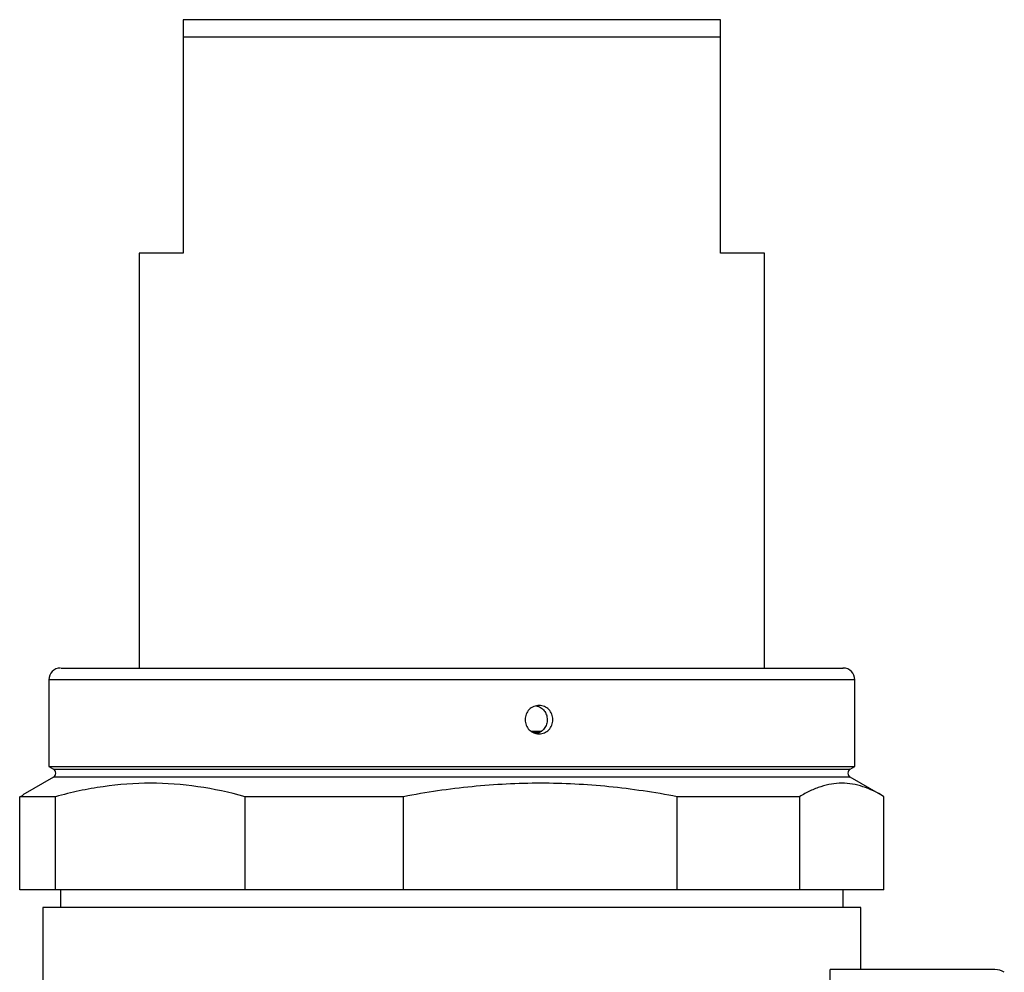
# Model space of a CAD drawing. Header units: millimetres. Extents: x -88 to 910, y -234 to 995.
# Tile 13 of 40: x 256 to 340, y 392 to 474. Entities that reach past the tile are written whole.
import ezdxf

# ---------------------------------------------------------------- set-up
doc = ezdxf.new("R2010")
doc.units = ezdxf.units.MM

msp = doc.modelspace()

# ---------------------------------------------------------------- linework, layer by layer
at = {"color": 7, "linetype": 'Continuous', "lineweight": 25}
for p, q in [((315.498, 473.683), (269.498, 473.683)), ((315.498, 472.183), (269.498, 472.183)), ((269.498, 472.183), (269.498, 453.683)), ((315.498, 453.683), (315.498, 472.183)), ((265.748, 453.683), (265.748, 418.183)), ((269.498, 453.683), (265.748, 453.683)), ((319.248, 453.683), (315.498, 453.683)), ((319.248, 418.183), (319.248, 453.683)), ((257.998, 417.183), (257.998, 409.761)), ((326.998, 409.761), (326.998, 417.183)), ((299.281, 412.783), (300.205, 412.783)), ((299.426, 412.683), (300.05, 412.683)), ((257.998, 409.761), (258.398, 409.53)), ((257.998, 409.761), (299.963, 409.761)), ((299.963, 409.761), (326.998, 409.761)), ((326.598, 409.53), (326.998, 409.761)), ((258.398, 408.837), (255.786, 407.329)), ((329.209, 407.329), (326.598, 408.837)), ((255.509, 407.163), (255.798, 407.308)), ((258.585, 407.163), (255.509, 407.163)), ((255.509, 399.183), (255.509, 407.163)), ((258.585, 399.183), (258.585, 407.163)), ((288.355, 407.163), (274.798, 407.163)), ((274.798, 399.183), (274.798, 407.163)), ((288.355, 399.183), (288.355, 407.163)), ((322.268, 407.163), (311.787, 407.163)), ((311.787, 399.183), (311.787, 407.163)), ((322.268, 407.163), (322.268, 399.183)), ((329.486, 399.183), (329.486, 407.163)), ((258.585, 399.183), (255.509, 399.183)), ((274.798, 399.183), (258.585, 399.183)), ((258.998, 399.183), (258.998, 397.683)), ((288.355, 399.183), (274.798, 399.183)), ((311.787, 399.183), (288.355, 399.183)), ((322.268, 399.183), (311.787, 399.183)), ((329.486, 399.183), (322.268, 399.183)), ((325.998, 397.683), (325.998, 399.183)), ((257.498, 397.683), (257.498, 49.683)), ((327.498, 397.683), (257.498, 397.683)), ((327.498, 392.368), (327.498, 397.683)), ((324.893, 391.368), (324.893, 392.368)), ((338.98, 392.368), (324.893, 392.368))]:
    msp.add_line(p, q, dxfattribs=at)
at = {"color": 8, "linetype": 'Continuous', "lineweight": 25}
for p, q in [((299.963, 417.183), (257.998, 417.183)), ((326.998, 417.183), (299.963, 417.183)), ((258.398, 409.53), (299.876, 409.53)), ((326.598, 408.837), (258.398, 408.837)), ((299.876, 409.53), (326.598, 409.53))]:
    msp.add_line(p, q, dxfattribs=at)
at = {"color": 7, "linetype": 'Continuous', "lineweight": 25}
for centre, radius, start, end in [((258.998, 417.183), 1, 90, 180), ((325.998, 417.183), 1, 0, 90), ((258.198, 409.183), 0.4, 300, 60), ((326.798, 409.183), 0.4, 120, 240), ((338.98, 390.868), 1.5, 57.5, 90)]:
    msp.add_arc(centre, radius, start, end, dxfattribs=at)
for points in [[(269.498, 473.683), (269.498, 473.229), (269.498, 472.725), (269.498, 472.183)], [(315.498, 472.183), (315.498, 472.725), (315.498, 473.229), (315.498, 473.683)]]:
    msp.add_open_spline(points, degree=3, dxfattribs=at)
for points, knots in [([(259.045, 418.183), (259.056, 418.183), (259.08, 418.183), (259.721, 418.183), (260.846, 418.183), (262.503, 418.183), (264.519, 418.183), (266.747, 418.183), (269.066, 418.183), (271.645, 418.183), (274.465, 418.183), (277.475, 418.183), (280.625, 418.183), (283.874, 418.183), (287.498, 418.183), (291.463, 418.183), (295.685, 418.183), (298.407, 418.183), (299.747, 418.183)], [0, 0, 0, 0, 0.053748, 0.121917, 0.190079, 0.260358, 0.332615, 0.389095, 0.445585, 0.503267, 0.560959, 0.618641, 0.676333, 0.732813, 0.789303, 0.861552, 0.931833, 1, 1, 1, 1]), ([(299.747, 418.183), (301.066, 418.183), (303.745, 418.183), (307.618, 418.183), (311.057, 418.183), (314.016, 418.183), (316.52, 418.183), (318.793, 418.183), (320.8, 418.183), (322.509, 418.183), (323.884, 418.183), (324.934, 418.183), (325.676, 418.183), (326.043, 418.183), (325.965, 418.183), (325.951, 418.183)], [0, 0, 0, 0, 0.090143, 0.183082, 0.278639, 0.353333, 0.428038, 0.504321, 0.580616, 0.656899, 0.733193, 0.807887, 0.882592, 0.978138, 1, 1, 1, 1]), ([(299.962, 412.541), (299.805, 412.541), (299.648, 412.574), (299.361, 412.696), (299.228, 412.787), (299.007, 413.012), (298.918, 413.148), (298.798, 413.444), (298.767, 413.602), (298.768, 413.924), (298.799, 414.082), (298.92, 414.377), (299.01, 414.512), (299.231, 414.737), (299.364, 414.827), (299.652, 414.949), (299.809, 414.98), (300.12, 414.98), (300.275, 414.948), (300.563, 414.825), (300.693, 414.736), (300.914, 414.508), (301, 414.373), (301.119, 414.078), (301.149, 413.918), (301.149, 413.6), (301.118, 413.44), (300.999, 413.146), (300.911, 413.01), (300.693, 412.785), (300.561, 412.695), (300.273, 412.573), (300.119, 412.541), (299.962, 412.541)], [0, 0, 0, 0, 0.0625, 0.0625, 0.125, 0.125, 0.1875, 0.1875, 0.25, 0.25, 0.3125, 0.3125, 0.375, 0.375, 0.4375, 0.4375, 0.5, 0.5, 0.5625, 0.5625, 0.625, 0.625, 0.6875, 0.6875, 0.75, 0.75, 0.8125, 0.8125, 0.875, 0.875, 0.9375, 0.9375, 1, 1, 1, 1]), ([(299.683, 414.945), (299.763, 414.932), (299.975, 414.897), (300.272, 414.692), (300.529, 414.373), (300.665, 413.979), (300.669, 413.562), (300.538, 413.169), (300.312, 412.864), (300.116, 412.737), (300.033, 412.683)], [0, 0, 0, 0, 0.082343, 0.218478, 0.354699, 0.490946, 0.627117, 0.76323, 0.899393, 1, 1, 1, 1]), ([(299.697, 412.575), (299.724, 412.578), (299.843, 412.593), (299.95, 412.644), (300.033, 412.683)], [0, 0, 0, 0, 0.233419, 1, 1, 1, 1]), ([(274.798, 407.163), (273.454, 407.535), (272.108, 407.825), (269.411, 408.216), (268.061, 408.316), (265.356, 408.318), (264.002, 408.219), (261.967, 407.926), (261.288, 407.804), (259.933, 407.515), (259.258, 407.349), (258.585, 407.163)], [0, 0, 0, 0, 0.25, 0.25, 0.5, 0.5, 0.75, 0.75, 0.875, 0.875, 1, 1, 1, 1]), ([(311.787, 407.163), (309.844, 407.535), (307.898, 407.825), (304.001, 408.216), (302.05, 408.316), (298.141, 408.318), (296.184, 408.219), (293.244, 407.926), (292.261, 407.804), (290.303, 407.515), (289.328, 407.349), (288.355, 407.163)], [0, 0, 0, 0, 0.25, 0.25, 0.5, 0.5, 0.75, 0.75, 0.875, 0.875, 1, 1, 1, 1]), ([(329.486, 407.163), (328.888, 407.535), (328.289, 407.825), (327.088, 408.216), (326.487, 408.316), (325.283, 408.318), (324.68, 408.219), (323.774, 407.926), (323.471, 407.804), (322.868, 407.515), (322.568, 407.349), (322.268, 407.163)], [0, 0, 0, 0, 0.25, 0.25, 0.5, 0.5, 0.75, 0.75, 0.875, 0.875, 1, 1, 1, 1])]:
    msp.add_open_spline(points, degree=3, knots=knots, dxfattribs=at)

doc.saveas('drawing.dxf')
